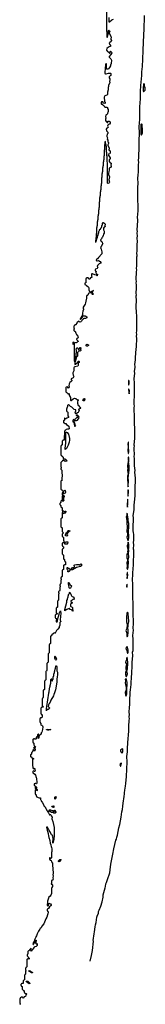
# Model space of a CAD drawing. Extents: x 2886962 to 3052311, y 540590 to 918621.
# Tile 11 of 164: x 3043230 to 3047490, y 610102 to 643595. Entities that reach past the tile are written whole.
import ezdxf

# ---------------------------------------------------------------- set-up
doc = ezdxf.new("R2010")
doc.units = 0

msp = doc.modelspace()

# ---------------------------------------------------------------- linework, layer by layer
at = {"layer": '0CON20XD'}
for points in [[(3046172, 644158), (3046180, 643205), (3046188, 643195), (3046190, 643005), (3046205, 643000), (3046210, 643005), (3046210, 643035), (3046220, 643045), (3046222, 643075), (3046230, 643085), (3046244, 643226), (3046255, 643238), (3046278, 643215), (3046287, 643185), (3046268, 643155), (3046260, 643125), (3046296, 643085), (3046322, 643022), (3046338, 643005), (3046320, 642945), (3046326, 642916), (3046340, 642890), (3046344, 642875), (3046335, 642852), (3046287, 642823), (3046270, 642795), (3046278, 642768), (3046312, 642715), (3046305, 642688), (3046265, 642667), (3046237, 642663), (3046186, 642614), (3046176, 642575), (3046177, 642557), (3046205, 642510), (3046250, 642495), (3046252, 642482), (3046272, 642462), (3046285, 642460), (3046298, 642472), (3046300, 642495), (3046292, 642505), (3046300, 642515), (3046315, 642520), (3046347, 642495), (3046358, 642465), (3046325, 642412), (3046260, 642345), (3046268, 642318), (3046325, 642259), (3046345, 642218), (3046338, 642105), (3046308, 642052), (3046305, 642030), (3046272, 641965), (3046245, 641923), (3046225, 641910), (3046184, 641914), (3046170, 641925), (3046170, 642095), (3046165, 642100), (3046152, 642098), (3046148, 642082), (3046140, 642075), (3046140, 641995), (3046130, 641975), (3046127, 641887), (3046117, 641845), (3046113, 641795), (3046119, 641769), (3046136, 641756), (3046165, 641757), (3046245, 641782), (3046305, 641777), (3046317, 641765), (3046326, 641716), (3046325, 641700), (3046296, 641684), (3046270, 641655), (3046270, 641615), (3046287, 641585), (3046286, 641526), (3046280, 641505), (3046282, 641445), (3046247, 641363), (3046246, 641325), (3046236, 641284), (3046236, 641205), (3046212, 641135), (3046212, 641085), (3046206, 641055), (3046185, 641024), (3046120, 641000), (3046107, 640985), (3046100, 640965), (3046092, 640905), (3046107, 640875), (3046108, 640808), (3046125, 640790), (3046125, 640760), (3046115, 640750), (3046065, 640760), (3046057, 640787), (3046045, 640800), (3046005, 640800), (3045990, 640775), (3045990, 640745), (3045998, 640738), (3046002, 640722), (3046025, 640720), (3046063, 640693), (3046093, 640663), (3046122, 640622), (3046185, 640620), (3046207, 640607), (3046207, 640575), (3046226, 640536), (3046231, 640475), (3046225, 640440), (3046208, 640412), (3046205, 640390), (3046190, 640375), (3046159, 640361), (3046147, 640345), (3046140, 640295), (3046152, 640265), (3046152, 640245), (3046138, 640212), (3046138, 640168), (3046158, 640135), (3046195, 640100), (3046218, 640102), (3046225, 640148), (3046265, 640147), (3046285, 640128), (3046296, 640096), (3046295, 640080), (3046275, 640040), (3046245, 640030), (3046216, 640004), (3046212, 639975), (3046225, 639950), (3046227, 639925), (3046200, 639905), (3046185, 639902), (3046163, 639875), (3046169, 639819), (3046215, 639770), (3046222, 639745), (3046217, 639725), (3046197, 639703), (3046186, 639645), (3046187, 639625), (3046209, 639579), (3046200, 639535), (3046217, 639495), (3046220, 639445), (3046246, 639415), (3046247, 639385), (3046220, 639335), (3046220, 639315), (3046267, 639235), (3046266, 639195), (3046257, 639183), (3046258, 639158), (3046272, 639142), (3046300, 639135), (3046295, 639052), (3046285, 639038), (3046246, 639024), (3046228, 638995), (3046296, 638895), (3046295, 638873), (3046266, 638825), (3046268, 638768), (3046301, 638731), (3046328, 638715), (3046336, 638695), (3046335, 638682), (3046317, 638655), (3046335, 638600), (3046305, 638562), (3046285, 638560), (3046270, 638540), (3046266, 638525), (3046270, 638485), (3046251, 638419), (3046246, 638375), (3046237, 638325), (3046273, 638245), (3046257, 638145), (3046276, 638074), (3046266, 638045), (3046254, 638036), (3046215, 638020), (3046207, 638035), (3046213, 638195), (3046212, 638715), (3046202, 638785), (3046200, 638955), (3046190, 638965), (3046190, 639075), (3046180, 639085), (3046180, 639175), (3046170, 639185), (3046170, 639285), (3046160, 639295), (3046160, 639345), (3046152, 639352), (3046150, 639375), (3046140, 639385), (3046140, 639445), (3046135, 639450), (3046120, 639445), (3046120, 639345), (3046110, 639335), (3046110, 639165), (3046100, 639155), (3046100, 639045), (3046090, 639035), (3046090, 638965), (3046080, 638955), (3046080, 638825), (3046070, 638815), (3046070, 638765), (3046060, 638755), (3046060, 638625), (3046050, 638615), (3046050, 638565), (3046040, 638555), (3046040, 638425), (3046030, 638415), (3046030, 638365), (3046020, 638355), (3046020, 638225), (3046010, 638215), (3046010, 638145), (3046000, 638135), (3046000, 638025), (3045990, 638015), (3045990, 637945), (3045980, 637935), (3045980, 637805), (3045970, 637795), (3045970, 637745), (3045960, 637735), (3045960, 637605), (3045950, 637595), (3045950, 637545), (3045940, 637535), (3045940, 637405), (3045930, 637395), (3045930, 637345), (3045920, 637335), (3045920, 637205), (3045910, 637195), (3045910, 637125), (3045900, 637115), (3045900, 636985), (3045890, 636975), (3045890, 636925), (3045880, 636915), (3045880, 636785), (3045870, 636775), (3045870, 636725), (3045860, 636715), (3045860, 636585), (3045850, 636575), (3045850, 636525), (3045840, 636515), (3045840, 636385), (3045830, 636375), (3045830, 636325), (3045820, 636315), (3045820, 636185), (3045810, 636175), (3045810, 636125), (3045820, 636115), (3045800, 636085), (3045800, 636035), (3045805, 636030), (3045820, 636035), (3045820, 636065), (3045840, 636095), (3045840, 636115), (3045850, 636125), (3045850, 636155), (3045870, 636185), (3045870, 636235), (3045890, 636265), (3045890, 636305), (3045898, 636312), (3045900, 636335), (3045910, 636345), (3045910, 636385), (3045918, 636392), (3045922, 636408), (3045938, 636422), (3045940, 636445), (3045948, 636452), (3045952, 636468), (3045968, 636472), (3045992, 636528), (3046008, 636532), (3046012, 636548), (3046020, 636555), (3046020, 636595), (3046040, 636615), (3046040, 636675), (3046048, 636682), (3046052, 636698), (3046065, 636700), (3046117, 636665), (3046126, 636645), (3046117, 636587)], [(3045624, 611565), (3045671, 611765), (3045694, 611934), (3045728, 612245), (3045727, 612275), (3045757, 612495), (3045772, 612565), (3045785, 612735), (3045798, 612805), (3045823, 612883), (3045849, 613065), (3045859, 613105), (3045900, 613205), (3045907, 613255), (3045925, 613307), (3045983, 613437), (3046031, 613589), (3046061, 613745), (3046067, 613825), (3046111, 613985), (3046124, 614064), (3046140, 614105), (3046156, 614195), (3046177, 614245), (3046207, 614353), (3046282, 614578), (3046302, 614675), (3046327, 614865), (3046384, 615204), (3046419, 615395), (3046494, 615685), (3046510, 615725), (3046521, 615785), (3046544, 615855), (3046595, 616108), (3046623, 616215), (3046673, 616465), (3046699, 616655), (3046719, 616725), (3046733, 616845), (3046755, 617030), (3046767, 617085), (3046774, 617185), (3046788, 617252), (3046786, 617295), (3046802, 617385), (3046814, 617526), (3046832, 617615), (3046854, 617855), (3046872, 618345), (3046869, 618535), (3046884, 618686), (3046884, 618795), (3046904, 619004), (3046932, 619395), (3046930, 619615), (3046941, 619705), (3046940, 619765), (3046950, 619815), (3046944, 619885), (3046951, 619955), (3046948, 620045), (3046960, 620195), (3046961, 620295), (3046972, 620395), (3046969, 620485), (3046983, 620657), (3046979, 620725), (3046994, 620795), (3047006, 620985), (3047014, 621025), (3047020, 621235), (3047032, 621355), (3047031, 621445), (3047044, 621535), (3047044, 621724), (3047064, 621966), (3047062, 622085), (3047074, 622135), (3047079, 622235), (3047080, 622385), (3047074, 622435), (3047079, 622525), (3047072, 622645), (3047089, 622825), (3047084, 622895), (3047091, 623055), (3047074, 623445), (3047082, 623518), (3047079, 623595), (3047084, 623675), (3047076, 623725), (3047064, 623955), (3047066, 624025), (3047066, 624335), (3047054, 624614), (3047064, 624655), (3047064, 624775), (3047092, 625055), (3047088, 625115), (3047094, 625156), (3047094, 625256), (3047104, 625305), (3047106, 625405), (3047104, 625545), (3047096, 625585), (3047104, 625745), (3047094, 625795), (3047106, 625906), (3047098, 625985), (3047104, 626095), (3047094, 626135), (3047084, 626215), (3047084, 626285), (3047076, 626315), (3047081, 626375), (3047076, 626435), (3047086, 626516), (3047090, 626655), (3047076, 626734), (3047109, 626925), (3047116, 627085), (3047138, 627285), (3047148, 627415), (3047144, 627494), (3047151, 627549), (3047151, 627735), (3047161, 627865), (3047158, 628005), (3047141, 628205), (3047142, 628265), (3047124, 628415), (3047129, 628535), (3047124, 628585), (3047126, 628685), (3047119, 628725), (3047122, 628815), (3047115, 628980), (3047114, 629045), (3047121, 629085), (3047116, 629125), (3047133, 629355), (3047140, 629605), (3047126, 629935), (3047128, 630055), (3047116, 630395), (3047120, 630465), (3047114, 630505), (3047130, 630915), (3047122, 631025), (3047129, 631235), (3047119, 631395), (3047131, 631565), (3047128, 631635), (3047144, 631766), (3047139, 631895), (3047144, 631926), (3047154, 632044), (3047164, 632085), (3047170, 632275), (3047191, 632475), (3047201, 632755), (3047194, 632835), (3047203, 632885), (3047197, 632955), (3047204, 632995), (3047209, 633155), (3047200, 633465), (3047204, 633555), (3047194, 633605), (3047184, 633865), (3047190, 634035), (3047186, 634205), (3047191, 634235), (3047184, 634285), (3047194, 634474), (3047194, 634585), (3047184, 634635), (3047190, 634705), (3047184, 634745), (3047196, 635035), (3047203, 635075), (3047196, 635145), (3047204, 635215), (3047204, 635524), (3047210, 635565), (3047204, 635665), (3047210, 635705), (3047214, 635964), (3047221, 636035), (3047219, 636175), (3047224, 636226), (3047216, 636344), (3047224, 636385), (3047219, 636445), (3047234, 636755), (3047226, 636895), (3047236, 636945), (3047236, 637005), (3047252, 637075), (3047248, 637145), (3047254, 637235), (3047248, 637335), (3047238, 637395), (3047241, 637455), (3047236, 637524), (3047241, 637575), (3047234, 637684), (3047241, 637735), (3047234, 637795), (3047234, 637925), (3047244, 637995), (3047242, 638225), (3047254, 638286), (3047264, 638446), (3047256, 638535), (3047266, 638595), (3047262, 638665), (3047270, 638735), (3047264, 638815), (3047272, 638895), (3047269, 639065), (3047279, 639125), (3047280, 639415), (3047288, 639502), (3047294, 639715), (3047284, 639994), (3047292, 640045), (3047294, 640115), (3047306, 640175), (3047304, 640604), (3047320, 640795), (3047317, 640815), (3047324, 640856), (3047324, 641085), (3047333, 641155), (3047342, 641352), (3047374, 641696), (3047374, 641825), (3047394, 642005), (3047404, 642255), (3047411, 642295), (3047414, 642504), (3047422, 642555), (3047436, 643075), (3047444, 643116), (3047452, 643235), (3047459, 643735)], [(3046405, 643603), (3046368, 643592), (3046350, 643580), (3046275, 643510), (3046260, 643515), (3046260, 643675)], [(3047445, 641150), (3047482, 641195), (3047490, 641225), (3047482, 641292), (3047464, 641325), (3047463, 641393), (3047455, 641410), (3047445, 641413), (3047425, 641400), (3047420, 641265), (3047422, 641192), (3047435, 641158), (3047445, 641150)], [(3047365, 639678), (3047388, 639712), (3047392, 639745), (3047392, 639895), (3047384, 639955), (3047383, 640033), (3047365, 640054), (3047346, 640045), (3047344, 640026), (3047337, 639775), (3047345, 639698), (3047355, 639680), (3047365, 639678)], [(3046117, 636587), (3046127, 636553), (3046120, 636545), (3046095, 636538), (3046077, 636503), (3046078, 636445), (3046096, 636404), (3046096, 636335), (3046077, 636303), (3046066, 636254), (3046038, 636195), (3046017, 636173), (3046002, 636145), (3045977, 636123), (3045968, 636105), (3045979, 636069), (3046012, 636045), (3046033, 636015), (3046046, 635975), (3046043, 635955), (3045988, 635882), (3045976, 635845), (3045978, 635815), (3045996, 635795), (3046018, 635695), (3046016, 635635), (3045899, 635501), (3045867, 635455), (3045837, 635433), (3045828, 635415), (3045828, 635405), (3045845, 635388), (3045863, 635387), (3045905, 635402), (3045964, 635374), (3045987, 635335), (3045978, 635315), (3045930, 635290), (3045869, 635231), (3045857, 635205), (3045876, 635175), (3045874, 635156), (3045855, 635134), (3045798, 635105), (3045788, 635082), (3045792, 635052), (3045818, 635045), (3045828, 635035), (3045812, 634995), (3045826, 634956), (3045845, 634940), (3045870, 634935), (3045870, 634915), (3045860, 634905), (3045855, 634880), (3045845, 634880), (3045832, 634902), (3045775, 634917), (3045695, 634953), (3045678, 634952), (3045668, 634942), (3045667, 634905), (3045660, 634885), (3045662, 634872), (3045682, 634845), (3045675, 634822), (3045635, 634810), (3045612, 634775), (3045595, 634764), (3045575, 634770), (3045568, 634798), (3045555, 634810), (3045505, 634810), (3045498, 634802), (3045482, 634798), (3045478, 634782), (3045470, 634775), (3045470, 634665), (3045480, 634655), (3045442, 634638), (3045442, 634582), (3045487, 634567), (3045498, 634548), (3045542, 634525), (3045565, 634500), (3045570, 634465), (3045578, 634455), (3045578, 634398), (3045588, 634385), (3045590, 634365), (3045605, 634350), (3045628, 634338), (3045655, 634340), (3045675, 634358), (3045710, 634370), (3045720, 634385), (3045730, 634385), (3045710, 634370), (3045688, 634342), (3045688, 634318), (3045715, 634298), (3045722, 634272), (3045722, 634258), (3045710, 634245), (3045705, 634242), (3045690, 634255), (3045690, 634275), (3045678, 634298), (3045627, 634303), (3045578, 634292), (3045566, 634284), (3045545, 634230), (3045525, 634210), (3045512, 634208), (3045500, 634175), (3045496, 634095), (3045487, 634073), (3045465, 633960), (3045446, 633914), (3045386, 633814), (3045386, 633776), (3045397, 633755), (3045396, 633736), (3045371, 633675), (3045357, 633617), (3045358, 633588), (3045366, 633575), (3045350, 633545), (3045350, 633520), (3045445, 633520), (3045475, 633510), (3045505, 633490), (3045510, 633475), (3045507, 633455), (3045465, 633432), (3045408, 633432), (3045395, 633420), (3045382, 633418), (3045380, 633405), (3045350, 633375), (3045332, 633368), (3045325, 633340), (3045305, 633320), (3045265, 633310), (3045258, 633318), (3045242, 633322), (3045240, 633340), (3045232, 633338), (3045172, 633278), (3045168, 633262), (3045150, 633245), (3045148, 633222), (3045135, 633210), (3045105, 633210), (3045098, 633202), (3045082, 633198), (3045078, 633182), (3045070, 633175), (3045070, 633105), (3045080, 633095), (3045080, 633065), (3045070, 633055), (3045070, 633025), (3045092, 633002), (3045108, 632998), (3045132, 632932), (3045148, 632918), (3045162, 632882), (3045185, 632860), (3045206, 632816), (3045210, 632775), (3045167, 632753), (3045160, 632715), (3045208, 632655), (3045208, 632645), (3045187, 632633), (3045160, 632605), (3045095, 632610), (3045080, 632585), (3045080, 631995), (3045090, 631985), (3045092, 631962), (3045100, 631960), (3045102, 631978), (3045110, 631980), (3045110, 632025), (3045120, 632035), (3045120, 632065), (3045130, 632075), (3045132, 632145), (3045140, 632155), (3045143, 632235), (3045150, 632245), (3045152, 632278), (3045160, 632295), (3045160, 632345), (3045143, 632395), (3045163, 632417), (3045165, 632428), (3045175, 632438), (3045195, 632438), (3045208, 632415), (3045212, 632392), (3045222, 632382), (3045235, 632380), (3045268, 632412), (3045272, 632448), (3045285, 632450), (3045300, 632435), (3045300, 632405), (3045290, 632395), (3045290, 632375), (3045308, 632365), (3045298, 632345), (3045276, 632324), (3045255, 632332), (3045232, 632328), (3045225, 632312), (3045188, 632272), (3045187, 632217), (3045193, 632175), (3045186, 632145), (3045150, 632105), (3045148, 632075), (3045130, 632055), (3045117, 631983), (3045110, 631980), (3045108, 631962), (3045100, 631960), (3045100, 631875), (3045105, 631870), (3045128, 631872), (3045208, 631952), (3045210, 631975), (3045215, 631978), (3045235, 631978), (3045245, 631970), (3045250, 631935), (3045210, 631915), (3045216, 631835), (3045200, 631805), (3045105, 631782), (3045080, 631770), (3045067, 631753), (3045069, 631655), (3045037, 631585), (3045033, 631565), (3045038, 631508), (3045067, 631455), (3045045, 631418), (3044998, 631395), (3044978, 631375), (3044978, 631358), (3044997, 631335), (3045000, 631315), (3044977, 631285), (3044928, 631252), (3044907, 631213), (3044897, 631143), (3044909, 631105), (3044895, 631074), (3044875, 631064), (3044867, 631067), (3044861, 631091), (3044845, 631108), (3044805, 631100), (3044790, 631085), (3044792, 630932), (3044812, 630912), (3044840, 630905), (3044850, 630895), (3044852, 630882), (3044865, 630880), (3044875, 630870), (3044895, 630870), (3044905, 630880), (3044910, 630875), (3044910, 630825), (3044916, 630796), (3044957, 630745), (3044958, 630695), (3044950, 630685), (3044950, 630655), (3044962, 630642), (3044978, 630642), (3045045, 630700), (3045087, 630717), (3045135, 630714), (3045185, 630668), (3045218, 630665), (3045220, 630655), (3045202, 630638), (3045188, 630595), (3045188, 630555), (3045190, 630535), (3045200, 630525), (3045200, 630485), (3045245, 630460), (3045252, 630442), (3045275, 630420), (3045296, 630386), (3045298, 630375), (3045286, 630364), (3045238, 630352), (3045222, 630338), (3045246, 630305), (3045212, 630235), (3045193, 630217), (3045145, 630190), (3045125, 630203), (3045114, 630224), (3045134, 630294), (3045129, 630319), (3045073, 630335), (3045052, 630362), (3044994, 630414), (3044954, 630435), (3044914, 630474), (3044885, 630493), (3044862, 630488), (3044850, 630475), (3044850, 630435), (3044840, 630405), (3044830, 630400), (3044828, 630375), (3044820, 630365), (3044817, 630333), (3044820, 630285), (3044832, 630262), (3044855, 630258), (3044867, 630245), (3044858, 630195), (3044860, 630115), (3044890, 630085), (3044890, 630075), (3044885, 630062), (3044826, 630044), (3044795, 630022), (3044785, 630022), (3044765, 630042), (3044752, 630038), (3044750, 629975), (3044735, 629960), (3044722, 629958), (3044720, 629945), (3044710, 629935), (3044710, 629905), (3044718, 629898), (3044722, 629882), (3044735, 629880), (3044765, 629860), (3044798, 629855), (3044819, 629829), (3044895, 629768), (3044906, 629675), (3044885, 629661), (3044855, 629664), (3044807, 629653), (3044785, 629630), (3044760, 629625), (3044760, 629605), (3044750, 629595), (3044748, 629455), (3044740, 629445), (3044740, 629295), (3044735, 629290), (3044705, 629290), (3044698, 629282), (3044682, 629278), (3044680, 629265), (3044670, 629255), (3044670, 629135), (3044655, 629120), (3044642, 629118), (3044640, 629105), (3044630, 629095), (3044630, 628785), (3044638, 628778), (3044642, 628762), (3044655, 628760), (3044680, 628735), (3044682, 628722), (3044700, 628715), (3044700, 628685), (3044722, 628642), (3044738, 628642), (3044755, 628660), (3044765, 628660), (3044775, 628650), (3044798, 628648), (3044798, 628618), (3044818, 628598), (3044825, 628597), (3044828, 628585), (3044825, 628574), (3044775, 628570), (3044738, 628585), (3044715, 628602), (3044685, 628600), (3044655, 628560), (3044642, 628558), (3044640, 628545), (3044630, 628535), (3044630, 628385), (3044640, 628375), (3044640, 628345), (3044630, 628335), (3044630, 628305), (3044638, 628298), (3044642, 628282), (3044660, 628275), (3044660, 628155), (3044670, 628135), (3044670, 628045), (3044660, 628025), (3044660, 627955), (3044670, 627935), (3044658, 627922), (3044642, 627918), (3044640, 627905), (3044630, 627895), (3044630, 627625), (3044638, 627618), (3044642, 627602), (3044678, 627588), (3044690, 627575), (3044690, 627535), (3044700, 627520), (3044720, 627535), (3044734, 627576), (3044750, 627585)], [(3045285, 633400), (3045292, 633408), (3045308, 633412), (3045312, 633428), (3045328, 633432), (3045332, 633448), (3045348, 633452), (3045352, 633468), (3045360, 633475), (3045360, 633495), (3045350, 633505), (3045350, 633520), (3045322, 633498), (3045298, 633442), (3045282, 633428), (3045280, 633400), (3045285, 633400)], [(3045045, 632550), (3045070, 632565), (3045070, 632595), (3045060, 632605), (3045055, 632630), (3045042, 632628), (3045030, 632615), (3045030, 632565), (3045045, 632550)], [(3045525, 632493), (3045504, 632494), (3045480, 632505), (3045485, 632530), (3045505, 632557), (3045560, 632535), (3045560, 632515), (3045525, 632493)], [(3046935, 631167), (3046943, 631215), (3046940, 631295), (3046935, 631318), (3046925, 631319), (3046916, 631295), (3046922, 631255), (3046916, 631215), (3046925, 631173), (3046935, 631167)], [(3046945, 630863), (3046952, 630975), (3046935, 631029), (3046925, 631026), (3046921, 631005), (3046945, 630863)], [(3045415, 630633), (3045390, 630635), (3045374, 630646), (3045405, 630700), (3045425, 630706), (3045438, 630695), (3045440, 630675), (3045428, 630662), (3045430, 630645), (3045415, 630633)], [(3045085, 629860), (3045072, 629865), (3045058, 629898), (3045043, 629915), (3045043, 629965), (3045055, 629992), (3045075, 630002), (3045105, 630000), (3045172, 630065), (3045208, 630072), (3045208, 630098), (3045175, 630113), (3045162, 630135), (3045162, 630158), (3045177, 630157), (3045238, 630095), (3045220, 630075), (3045232, 630045), (3045227, 630025), (3045212, 630018), (3045165, 629964), (3045145, 629954), (3045082, 629948), (3045080, 629935), (3045068, 629922), (3045068, 629905), (3045088, 629865), (3045085, 629860)], [(3045105, 629760), (3045100, 629765), (3045090, 629845), (3045095, 629850), (3045100, 629805), (3045128, 629775), (3045115, 629762), (3045105, 629760)], [(3044775, 628973), (3044774, 629016), (3044792, 629195), (3044793, 629325), (3044800, 629335), (3044800, 629565), (3044805, 629568), (3044815, 629560), (3044845, 629558), (3044885, 629498), (3044919, 629345), (3044917, 629287), (3044905, 629220), (3044875, 629122), (3044815, 629014), (3044775, 628973)], [(3046915, 628833), (3046925, 628833), (3046935, 628885), (3046934, 628964), (3046922, 629005), (3046925, 629045), (3046919, 629065), (3046926, 629134), (3046925, 629227), (3046915, 629226), (3046897, 629145), (3046913, 629073), (3046914, 629005), (3046899, 628971), (3046894, 628945), (3046909, 628845), (3046915, 628833)], [(3046905, 627707), (3046915, 627710), (3046918, 627935), (3046913, 628005), (3046939, 628281), (3046942, 628388), (3046936, 628515), (3046926, 628555), (3046936, 628624), (3046934, 628694), (3046925, 628713), (3046915, 628711), (3046905, 628675), (3046905, 628635), (3046922, 628555), (3046902, 628515), (3046888, 628415), (3046889, 628389), (3046903, 628355), (3046891, 628265), (3046907, 628133), (3046903, 628097), (3046890, 628065), (3046885, 628035), (3046898, 627735), (3046905, 627707)], [(3044750, 627585), (3044765, 627586), (3044776, 627575), (3044782, 627525), (3044777, 627495), (3044715, 627470), (3044710, 627475), (3044710, 627505), (3044700, 627520), (3044692, 627518), (3044670, 627495), (3044672, 627422), (3044695, 627420), (3044702, 627438), (3044708, 627438), (3044722, 627402), (3044740, 627385), (3044740, 627375), (3044720, 627345), (3044718, 627275), (3044725, 627240), (3044712, 627228), (3044698, 627202), (3044692, 627205), (3044690, 627255), (3044700, 627265), (3044702, 627335), (3044710, 627355), (3044698, 627388), (3044672, 627388), (3044670, 627255), (3044658, 627242), (3044642, 627238), (3044640, 627225), (3044630, 627215), (3044630, 627175), (3044615, 627160), (3044602, 627158), (3044600, 627145), (3044590, 627135), (3044590, 627105), (3044598, 627098), (3044602, 627082), (3044615, 627080), (3044630, 627065), (3044630, 627025), (3044638, 627018), (3044642, 627002), (3044658, 626998), (3044670, 626985), (3044672, 626892), (3044715, 626890), (3044722, 626872), (3044745, 626850), (3044768, 626862), (3044785, 626880), (3044790, 626875), (3044786, 626815), (3044775, 626809), (3044745, 626812), (3044728, 626802), (3044725, 626792), (3044715, 626790), (3044708, 626828), (3044672, 626828), (3044670, 626655), (3044655, 626640), (3044642, 626638), (3044640, 626625), (3044630, 626615), (3044630, 626345), (3044638, 626338), (3044642, 626322), (3044655, 626320), (3044670, 626305), (3044670, 626185), (3044678, 626178), (3044682, 626162), (3044698, 626158), (3044710, 626145), (3044710, 626135), (3044698, 626122), (3044682, 626118), (3044680, 626105), (3044670, 626095), (3044670, 626025), (3044678, 626018), (3044682, 626002), (3044695, 626000), (3044710, 625985), (3044710, 625905), (3044718, 625898), (3044720, 625875), (3044730, 625865), (3044728, 625812), (3044715, 625800), (3044682, 625798), (3044680, 625785), (3044670, 625775), (3044670, 625705), (3044678, 625698), (3044682, 625682), (3044695, 625680), (3044710, 625665), (3044710, 625615), (3044695, 625600), (3044682, 625598), (3044680, 625585), (3044670, 625575), (3044670, 625425), (3044678, 625418), (3044682, 625402), (3044695, 625400), (3044710, 625385), (3044710, 625265), (3044718, 625258), (3044722, 625242), (3044735, 625240), (3044748, 625228), (3044750, 625185), (3044758, 625178), (3044762, 625162), (3044780, 625155), (3044780, 625055), (3044775, 625050), (3044745, 625050), (3044738, 625042), (3044722, 625038), (3044720, 625025), (3044710, 625015), (3044710, 624895), (3044695, 624880), (3044682, 624878), (3044680, 624865), (3044670, 624855), (3044670, 624655), (3044655, 624640), (3044642, 624638), (3044640, 624625), (3044630, 624615), (3044630, 624585), (3044640, 624575), (3044640, 624545), (3044630, 624535), (3044630, 624415), (3044615, 624400), (3044602, 624398), (3044600, 624385), (3044590, 624375), (3044590, 624345), (3044600, 624335), (3044600, 624305), (3044590, 624295), (3044590, 624175), (3044575, 624160), (3044562, 624158), (3044560, 624145), (3044550, 624135), (3044550, 624105), (3044560, 624095), (3044560, 624065), (3044550, 624055), (3044550, 623855), (3044535, 623840), (3044522, 623838), (3044520, 623825), (3044510, 623815), (3044510, 623615), (3044498, 623602), (3044482, 623598), (3044480, 623585), (3044470, 623575), (3044470, 623425), (3044478, 623418), (3044482, 623402), (3044500, 623395), (3044500, 623375), (3044495, 623370), (3044465, 623370), (3044458, 623362), (3044442, 623358), (3044440, 623345), (3044430, 623335), (3044430, 623265), (3044438, 623258), (3044442, 623242), (3044478, 623228), (3044490, 623215), (3044490, 623195), (3044470, 623175), (3044470, 623115), (3044475, 623110), (3044498, 623112), (3044510, 623145), (3044510, 623185), (3044522, 623198), (3044532, 623255), (3044550, 623295), (3044553, 623327), (3044560, 623335), (3044560, 623355), (3044570, 623365), (3044570, 623395), (3044580, 623415), (3044580, 623435), (3044588, 623442), (3044592, 623458), (3044608, 623472), (3044612, 623488), (3044618, 623488), (3044620, 623385), (3044616, 623314), (3044610, 623305), (3044606, 623166), (3044608, 623148), (3044630, 623125), (3044628, 623115), (3044608, 623112), (3044597, 623103), (3044590, 623085), (3044586, 622995), (3044568, 622945), (3044567, 622925), (3044522, 622865), (3044477, 622823), (3044435, 622730), (3044425, 622720), (3044405, 622740), (3044375, 622720), (3044362, 622718), (3044352, 622708), (3044350, 622695), (3044335, 622680), (3044322, 622678), (3044320, 622665), (3044295, 622640), (3044282, 622638), (3044280, 622625), (3044270, 622615), (3044270, 622375), (3044255, 622360), (3044242, 622358), (3044240, 622345), (3044230, 622335), (3044230, 622055), (3044215, 622040), (3044202, 622038), (3044200, 622025), (3044190, 622015), (3044190, 621735), (3044175, 621720), (3044162, 621718), (3044160, 621705), (3044150, 621695), (3044150, 621455), (3044135, 621440), (3044122, 621438), (3044120, 621425), (3044110, 621415), (3044110, 621135), (3044095, 621120), (3044082, 621118), (3044080, 621105), (3044070, 621095), (3044070, 620815), (3044058, 620802), (3044042, 620798), (3044040, 620785), (3044030, 620775), (3044030, 620545), (3044040, 620535), (3044002, 620518), (3044000, 620505), (3043990, 620495), (3043990, 620265), (3043998, 620258), (3044002, 620242), (3044015, 620240), (3044030, 620225), (3044030, 620215), (3044025, 620210), (3043982, 620208), (3043978, 620202), (3043962, 620198), (3043960, 620185), (3043950, 620175), (3043950, 619985), (3043958, 619978), (3043962, 619962), (3043978, 619958), (3043990, 619945), (3043990, 619865), (3043975, 619850), (3043945, 619850), (3043938, 619842), (3043922, 619838), (3043920, 619825), (3043910, 619815), (3043910, 619705), (3043918, 619698), (3043922, 619682), (3043935, 619680), (3043947, 619667), (3043950, 619605), (3043965, 619590), (3043975, 619600), (3043985, 619598), (3044005, 619580), (3044012, 619545), (3044006, 619454), (3043976, 619364), (3043958, 619332), (3043955, 619310), (3043936, 619275), (3043906, 619244), (3043878, 619202), (3043875, 619180), (3043855, 619142), (3043850, 619145), (3043850, 619185), (3043862, 619205), (3043868, 619242), (3043880, 619265), (3043878, 619278), (3043868, 619288), (3043855, 619290), (3043830, 619265), (3043818, 619202), (3043802, 619198), (3043800, 619185), (3043790, 619175), (3043785, 619130), (3043775, 619120), (3043745, 619120), (3043735, 619130), (3043705, 619130), (3043698, 619122), (3043682, 619118), (3043680, 619105), (3043670, 619095), (3043670, 619025), (3043678, 619018), (3043682, 619002), (3043695, 619000), (3043710, 618985), (3043710, 618925), (3043720, 618915), (3043730, 618880), (3043753, 618873), (3043760, 618865), (3043745, 618820), (3043728, 618848), (3043715, 618850), (3043700, 618815), (3043715, 618800), (3043745, 618810), (3043756, 618765), (3043746, 618725), (3043738, 618722), (3043735, 618710), (3043718, 618748), (3043698, 618768), (3043672, 618748), (3043660, 618685), (3043642, 618678), (3043640, 618665), (3043630, 618655), (3043630, 618615), (3043615, 618600), (3043602, 618598), (3043600, 618585), (3043590, 618575), (3043590, 618545), (3043600, 618535), (3043602, 618522), (3043615, 618520), (3043652, 618472), (3043665, 618470), (3043675, 618477), (3043695, 618460), (3043696, 618444), (3043672, 618438), (3043660, 618425), (3043668, 618405), (3043668, 618315), (3043660, 618305), (3043660, 618255), (3043668, 618245), (3043670, 618145), (3043685, 618120), (3043705, 618120), (3043725, 618138), (3043745, 618098), (3043752, 618065), (3043745, 618022), (3043716, 618026), (3043705, 618040), (3043682, 618038), (3043680, 618025), (3043670, 618015), (3043670, 617985), (3043678, 617978), (3043682, 617962), (3043695, 617960), (3043745, 617930), (3043763, 617895), (3043786, 617816), (3043803, 617793), (3043806, 617636), (3043798, 617605), (3043785, 617600), (3043772, 617612), (3043755, 617612), (3043722, 617598), (3043720, 617545), (3043765, 617528), (3043772, 617512), (3043803, 617485), (3043795, 617460), (3043775, 617460), (3043768, 617488), (3043752, 617488), (3043750, 617455), (3043772, 617432), (3043805, 617428), (3043825, 617400), (3043826, 617375), (3043814, 617364), (3043798, 617398), (3043785, 617410), (3043772, 617408), (3043752, 617388), (3043750, 617265), (3043758, 617258), (3043762, 617242), (3043775, 617240), (3043790, 617225), (3043790, 617185), (3043798, 617178), (3043802, 617162), (3043885, 617128), (3043940, 617125), (3043940, 617115), (3043930, 617105), (3043930, 617075), (3043940, 617065), (3043942, 617052), (3043960, 617035), (3043972, 617002), (3043990, 616985), (3043990, 616975), (3044000, 616965), (3044032, 616892), (3044050, 616875), (3044062, 616842), (3044090, 616815), (3044112, 616762), (3044127, 616747), (3044152, 616692), (3044170, 616675), (3044172, 616662)], [(3046905, 627392), (3046925, 627555), (3046924, 627585), (3046915, 627603), (3046905, 627599), (3046893, 627565), (3046898, 627505), (3046893, 627425), (3046905, 627392)], [(3046885, 627008), (3046899, 627135), (3046895, 627288), (3046885, 627275), (3046872, 627065), (3046885, 627008)], [(3046905, 625874), (3046915, 625877), (3046926, 625895), (3046937, 625995), (3046938, 626075), (3046923, 626145), (3046930, 626385), (3046927, 626455), (3046911, 626535), (3046909, 626605), (3046898, 626685), (3046875, 626808), (3046865, 626786), (3046861, 626725), (3046847, 626685), (3046867, 626565), (3046861, 626501), (3046874, 626315), (3046866, 626225), (3046870, 626175), (3046892, 626125), (3046883, 626077), (3046871, 626025), (3046870, 625995), (3046885, 625898), (3046905, 625874)], [(3044825, 626029), (3044785, 626040), (3044783, 626073), (3044793, 626105), (3044815, 626138), (3044850, 626170), (3044860, 626205), (3044870, 626215), (3044895, 626216), (3044925, 626207), (3044926, 626194), (3044868, 626162), (3044839, 626121), (3044827, 626077), (3044860, 626055), (3044845, 626034), (3044825, 626029)], [(3044785, 625752), (3044766, 625756), (3044758, 625765), (3044758, 625785), (3044775, 625820), (3044805, 625838), (3044865, 625830), (3044852, 625765), (3044845, 625758), (3044825, 625754), (3044785, 625752)], [(3046885, 624900), (3046895, 624908), (3046911, 624975), (3046916, 625155), (3046902, 625225), (3046921, 625259), (3046931, 625305), (3046918, 625455), (3046933, 625515), (3046927, 625547), (3046909, 625575), (3046928, 625625), (3046934, 625735), (3046925, 625811), (3046912, 625828), (3046902, 625815), (3046896, 625744), (3046879, 625705), (3046879, 625675), (3046903, 625575), (3046894, 625556), (3046887, 625507), (3046894, 625455), (3046868, 625415), (3046859, 625385), (3046867, 625337), (3046865, 625275), (3046893, 625223), (3046887, 625185), (3046874, 625155), (3046868, 625115), (3046878, 625005), (3046866, 624936), (3046885, 624900)], [(3044865, 624810), (3044860, 624815), (3044873, 624865), (3044846, 624886), (3044837, 624905), (3044845, 624960), (3044855, 624960), (3044878, 624938), (3044900, 624935), (3044938, 624908), (3044972, 624898), (3044983, 624907), (3045015, 624958), (3045055, 624960), (3045090, 624975), (3045092, 624985), (3045080, 625035), (3045095, 625054), (3045154, 625066), (3045205, 625068), (3045230, 625065), (3045245, 625050), (3045265, 625050), (3045305, 625088), (3045330, 625075), (3045325, 625022), (3045295, 624997), (3045161, 624959), (3045025, 624878), (3044965, 624880), (3044938, 624872), (3044922, 624858), (3044920, 624835), (3044902, 624828), (3044885, 624812), (3044865, 624810)], [(3046875, 624587), (3046886, 624614), (3046886, 624665), (3046893, 624695), (3046885, 624789), (3046875, 624786), (3046872, 624775), (3046867, 624725), (3046874, 624666), (3046863, 624623), (3046875, 624587)], [(3044945, 624252), (3044918, 624258), (3044903, 624273), (3044900, 624355), (3044893, 624363), (3044890, 624385), (3044890, 624445), (3044895, 624450), (3044910, 624435), (3044932, 624382), (3044985, 624340), (3044975, 624302), (3044955, 624260), (3044945, 624252)], [(3046865, 624293), (3046875, 624307), (3046877, 624365), (3046875, 624387), (3046865, 624390), (3046851, 624325), (3046855, 624301), (3046865, 624293)], [(3045035, 623480), (3045008, 623508), (3044984, 623524), (3044944, 623534), (3044923, 623563), (3044905, 623569), (3044827, 623533), (3044775, 623493), (3044765, 623490), (3044762, 623495), (3044764, 623535), (3044824, 623786), (3044830, 623795), (3044832, 623835), (3044850, 623875), (3044850, 623895), (3044863, 623937), (3044870, 623945), (3044873, 623987), (3044890, 624015), (3044890, 624045), (3044920, 624075), (3044920, 624115), (3044925, 624120), (3044935, 624120), (3044940, 624095), (3044968, 624055), (3044970, 624025), (3044982, 624002), (3045008, 623978), (3045045, 623958), (3045065, 623957), (3045069, 623949), (3045075, 623880), (3045065, 623872), (3045045, 623880), (3045005, 623847), (3044968, 623832), (3044968, 623808), (3045005, 623770), (3045007, 623747), (3044990, 623735), (3044975, 623733), (3044957, 623715), (3044948, 623665), (3044950, 623645), (3044962, 623632), (3045010, 623615), (3045018, 623595), (3045018, 623518), (3045045, 623490), (3045045, 623482), (3045035, 623480)], [(3046875, 622600), (3046885, 622609), (3046895, 622635), (3046913, 622765), (3046915, 622835), (3046897, 622895), (3046908, 622965), (3046910, 623025), (3046921, 623065), (3046927, 623117), (3046921, 623295), (3046911, 623355), (3046915, 623402), (3046895, 623430), (3046885, 623431), (3046869, 623415), (3046849, 623265), (3046858, 623198), (3046858, 623115), (3046876, 623014), (3046859, 622885), (3046836, 622815), (3046859, 622725), (3046864, 622636), (3046875, 622600)], [(3046895, 622047), (3046906, 622074), (3046905, 622165), (3046885, 622249), (3046875, 622260), (3046865, 622260), (3046845, 622236), (3046836, 622195), (3046862, 622152), (3046874, 622064), (3046885, 622048), (3046895, 622047)], [(3044455, 621813), (3044443, 621815), (3044430, 621845), (3044424, 621876), (3044423, 621905), (3044430, 621915), (3044425, 621940), (3044435, 621940), (3044442, 621922), (3044455, 621910), (3044466, 621876), (3044472, 621845), (3044467, 621825), (3044455, 621813)], [(3046845, 621250), (3046855, 621251), (3046867, 621273), (3046886, 621345), (3046879, 621395), (3046858, 621435), (3046855, 621455), (3046858, 621465), (3046882, 621495), (3046888, 621515), (3046897, 621705), (3046885, 621855), (3046875, 621900), (3046865, 621910), (3046854, 621855), (3046855, 621815), (3046825, 621768), (3046820, 621745), (3046824, 621724), (3046849, 621675), (3046834, 621575), (3046832, 621515), (3046848, 621462), (3046823, 621395), (3046814, 621325), (3046835, 621261), (3046845, 621250)], [(3044135, 620090), (3044134, 620165), (3044144, 620236), (3044214, 620685), (3044222, 620698), (3044224, 620736), (3044230, 620745), (3044252, 620905), (3044260, 620915), (3044260, 620955), (3044270, 620975), (3044273, 621007), (3044280, 621015), (3044280, 621075), (3044290, 621095), (3044290, 621135), (3044302, 621168), (3044318, 621168), (3044320, 621105), (3044325, 621100), (3044340, 621105), (3044340, 621135), (3044360, 621165), (3044360, 621185), (3044370, 621195), (3044370, 621235), (3044390, 621285), (3044392, 621335), (3044410, 621385), (3044412, 621425), (3044420, 621435), (3044433, 621517), (3044440, 621525), (3044452, 621615), (3044465, 621620), (3044486, 621585), (3044488, 621445), (3044506, 621395), (3044516, 621315), (3044497, 621243), (3044491, 621165), (3044494, 621065), (3044446, 620805), (3044415, 620700), (3044387, 620645), (3044375, 620600), (3044287, 620453), (3044269, 620415), (3044264, 620376), (3044228, 620332), (3044208, 620285), (3044199, 620235), (3044208, 620218), (3044242, 620185), (3044242, 620175), (3044226, 620154), (3044196, 620134), (3044156, 620134), (3044138, 620112), (3044135, 620090)], [(3046835, 620591), (3046845, 620599), (3046855, 620624), (3046863, 620665), (3046863, 620865), (3046877, 620945), (3046874, 621065), (3046858, 621155), (3046844, 621174), (3046825, 621168), (3046813, 621147), (3046817, 621105), (3046808, 621035), (3046814, 620965), (3046841, 620875), (3046842, 620805), (3046808, 620705), (3046824, 620614), (3046835, 620591)], [(3044205, 619422), (3044185, 619422), (3044155, 619440), (3044133, 619443), (3044140, 619455), (3044185, 619460), (3044280, 619455), (3044265, 619442), (3044235, 619440), (3044205, 619422)], [(3046695, 618661), (3046705, 618662), (3046724, 618695), (3046732, 618735), (3046727, 618777), (3046715, 618790), (3046695, 618786), (3046665, 618758), (3046654, 618745), (3046649, 618725), (3046662, 618692), (3046695, 618661)], [(3046655, 618199), (3046665, 618204), (3046677, 618245), (3046680, 618295), (3046675, 618310), (3046645, 618292), (3046629, 618255), (3046635, 618222), (3046655, 618199)], [(3044425, 617080), (3044420, 617085), (3044425, 617150), (3044430, 617165), (3044445, 617168), (3044468, 617135), (3044425, 617080)], [(3044172, 616662), (3044207, 616617), (3044212, 616592), (3044230, 616575), (3044230, 616565), (3044242, 616552), (3044255, 616550), (3044265, 616560), (3044278, 616558), (3044282, 616542), (3044300, 616525), (3044300, 616515), (3044330, 616465), (3044320, 616415), (3044355, 616320), (3044396, 616114), (3044400, 615785), (3044390, 615765), (3044388, 615695), (3044380, 615685), (3044380, 615665), (3044355, 615580), (3044360, 615765), (3044352, 615772), (3044350, 615785), (3044358, 615792), (3044360, 615805), (3044342, 615822), (3044340, 615845), (3044332, 615852), (3044328, 615868), (3044312, 615872), (3044268, 615968), (3044252, 615972), (3044228, 616028), (3044212, 616032), (3044168, 616128), (3044145, 616130), (3044140, 616125), (3044140, 616115), (3044150, 616105), (3044150, 616065), (3044160, 616055), (3044160, 616005), (3044168, 615998), (3044170, 615975), (3044180, 615965), (3044180, 615935), (3044190, 615925), (3044190, 615885), (3044207, 615847), (3044220, 615765), (3044227, 615757), (3044238, 615698), (3044248, 615685), (3044248, 615655), (3044266, 615606), (3044268, 615578), (3044286, 615526), (3044298, 615458), (3044306, 615446), (3044316, 615385), (3044320, 615305), (3044307, 615263), (3044310, 615155), (3044305, 615080), (3044295, 615067), (3044285, 615067), (3044265, 615080), (3044245, 615080), (3044240, 615075), (3044240, 615035), (3044258, 615008), (3044296, 614995), (3044307, 614947), (3044337, 614905), (3044344, 614874), (3044350, 614675), (3044357, 614665), (3044360, 614605), (3044368, 614595), (3044366, 614536), (3044357, 614515), (3044362, 614465), (3044350, 614415), (3044356, 614405), (3044362, 614355), (3044345, 614312), (3044335, 614310), (3044325, 614320), (3044310, 614315), (3044310, 614215), (3044300, 614205), (3044300, 614185), (3044315, 614180), (3044322, 614188), (3044335, 614190), (3044347, 614165), (3044347, 614135), (3044343, 614115), (3044316, 614074), (3044312, 614055), (3044306, 613875), (3044285, 613813), (3044265, 613783), (3044219, 613741), (3044169, 613605), (3044167, 613525), (3044160, 613515), (3044160, 613485), (3044172, 613452), (3044185, 613440), (3044202, 613468), (3044215, 613537), (3044235, 613536), (3044277, 613515), (3044297, 613485), (3044300, 613465), (3044240, 613420), (3044205, 613364), (3044170, 613340), (3044158, 613322), (3044158, 613298), (3044162, 613282), (3044186, 613265), (3044196, 613235), (3044188, 613185), (3044170, 613140), (3044154, 613065), (3044119, 613011), (3044095, 612948), (3044043, 612845), (3043977, 612755), (3043956, 612705), (3043922, 612678), (3043915, 612660), (3043866, 612594), (3043816, 612495), (3043795, 612430), (3043778, 612402), (3043777, 612385), (3043750, 612335), (3043747, 612313), (3043730, 612285), (3043730, 612265), (3043690, 612195), (3043690, 612165), (3043682, 612158), (3043680, 612145), (3043685, 612140), (3043698, 612142), (3043702, 612158), (3043718, 612172), (3043720, 612185), (3043728, 612192), (3043753, 612247), (3043778, 612272), (3043780, 612285), (3043788, 612288), (3043786, 612245), (3043778, 612232), (3043777, 612193), (3043770, 612185), (3043785, 612160), (3043805, 612160), (3043818, 612168), (3043816, 612105), (3043788, 612065), (3043745, 612061), (3043720, 612050), (3043675, 611980), (3043647, 611953), (3043615, 611912), (3043605, 611920), (3043600, 611955), (3043620, 611985), (3043615, 612010), (3043592, 611988), (3043590, 611975), (3043578, 611962), (3043562, 611958), (3043560, 611945), (3043548, 611932), (3043535, 611920), (3043522, 611918), (3043520, 611905), (3043510, 611895), (3043510, 611815), (3043495, 611800), (3043482, 611798), (3043480, 611755), (3043515, 611720), (3043530, 611680), (3043548, 611668), (3043550, 611655), (3043545, 611640), (3043525, 611660), (3043495, 611640), (3043482, 611638), (3043470, 611625), (3043470, 611375), (3043455, 611360), (3043442, 611358), (3043440, 611345), (3043430, 611335), (3043430, 611265), (3043440, 611255), (3043440, 611235), (3043430, 611225), (3043430, 611205), (3043420, 611185), (3043420, 611125), (3043402, 611118), (3043400, 611105), (3043390, 611095), (3043390, 610935), (3043372, 610928), (3043350, 610905), (3043348, 610812), (3043305, 610810), (3043298, 610802), (3043282, 610798), (3043280, 610785), (3043270, 610775), (3043270, 610745), (3043278, 610738), (3043282, 610722), (3043295, 610720), (3043310, 610705), (3043310, 610625), (3043318, 610618), (3043322, 610602), (3043335, 610600), (3043350, 610585), (3043352, 610572), (3043365, 610570), (3043380, 610555), (3043380, 610525), (3043392, 610492), (3043412, 610472), (3043445, 610466), (3043468, 610445), (3043437, 610415), (3043428, 610365), (3043376, 610354), (3043345, 610312), (3043335, 610320), (3043325, 610350), (3043288, 610342), (3043255, 610320), (3043242, 610318), (3043240, 610305), (3043230, 610295), (3043230, 610135), (3043240, 610125), (3043240, 610105), (3043230, 610095)], [(3044435, 616600), (3044384, 616604), (3044352, 616622), (3044305, 616630), (3044258, 616658), (3044242, 616662), (3044222, 616695), (3044245, 616716), (3044276, 616716), (3044335, 616700), (3044342, 616692), (3044355, 616690), (3044382, 616662), (3044395, 616660), (3044410, 616675), (3044413, 616707), (3044425, 616710), (3044436, 616695), (3044438, 616668), (3044452, 616642), (3044470, 616625), (3044435, 616600)], [(3044375, 616798), (3044335, 616813), (3044320, 616835), (3044330, 616845), (3044372, 616848), (3044387, 616857), (3044385, 616800), (3044375, 616798)], [(3044555, 614953), (3044545, 614960), (3044540, 614975), (3044545, 614986), (3044569, 615001), (3044595, 615028), (3044638, 615028), (3044577, 614965), (3044555, 614953)], [(3043655, 611173), (3043625, 611174), (3043581, 611211), (3043538, 611235), (3043542, 611245), (3043565, 611250), (3043585, 611243), (3043635, 611198), (3043660, 611195), (3043666, 611185), (3043655, 611173)], [(3043555, 610804), (3043458, 610865), (3043450, 610885), (3043475, 610892), (3043510, 610885), (3043570, 610825), (3043572, 610815), (3043555, 610804)]]:
    msp.add_lwpolyline(points, dxfattribs=at)

doc.saveas('drawing.dxf')
